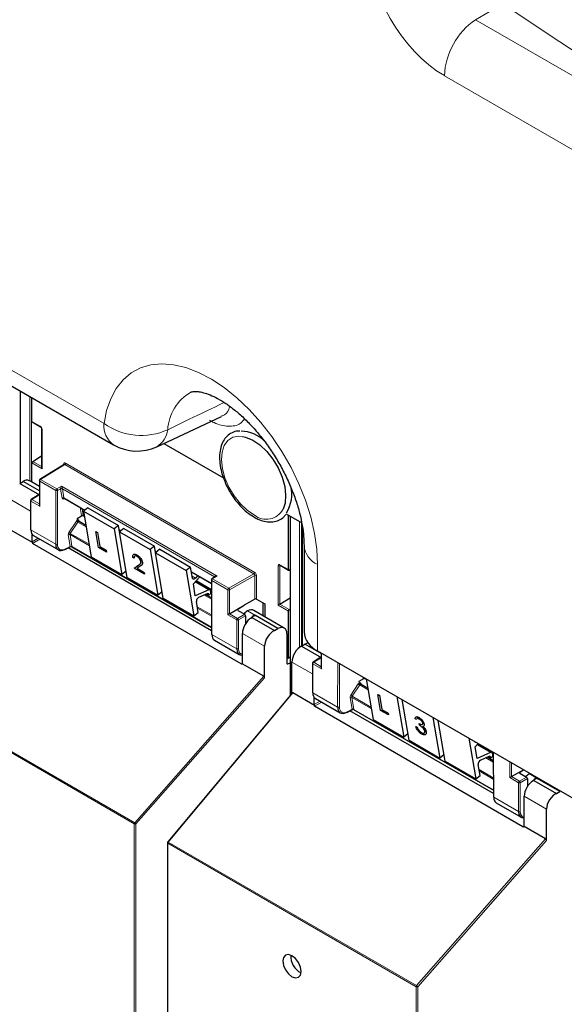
# Paper-space layout 'Blatt4' of a CAD drawing. Header units: millimetres. Extents: x 5 to 418, y 2 to 292.
# Tile 5 of 117: x 104 to 118, y 126 to 152. Entities that reach past the tile are written whole.
import ezdxf

# ---------------------------------------------------------------- set-up
doc = ezdxf.new("R2010")
doc.units = ezdxf.units.MM

psp = doc.layouts.new('Blatt4')

# ---------------------------------------------------------------- linework, layer by layer
at = {"color": 7, "linetype": 'Continuous', "lineweight": 18}
for p, q in [((116.504, 152.901), (115.771, 152.478)), ((115.771, 152.478), (133.364, 142.322)), ((132.526, 140.819), (114.933, 150.975)), ((92.644, 149.225), (105.79, 141.636)), ((103.55, 142.507), (103.55, 140.046)), ((103.799, 140.091), (103.799, 142.363)), ((103.846, 142.336), (103.846, 140.064)), ((103.852, 141.696), (104.078, 141.565)), ((104.125, 141.484), (104.125, 140.424)), ((103.875, 140.622), (104.115, 140.483)), ((104.125, 140.424), (103.852, 140.582)), ((104.735, 140.534), (104.086, 140.132)), ((104.711, 140.531), (104.711, 140.547)), ((109.814, 137.602), (104.735, 140.534)), ((104.758, 140.574), (109.837, 137.642)), ((104.498, 139.84), (104.063, 140.092)), ((104.063, 140.092), (104.063, 139.421)), ((104.086, 140.132), (104.522, 139.881)), ((104.495, 138.396), (104.498, 139.84)), ((104.522, 139.881), (104.648, 139.954)), ((104.545, 139.84), (104.541, 138.396)), ((104.624, 139.886), (104.545, 139.84)), ((104.666, 139.635), (104.625, 139.878)), ((104.648, 139.954), (108.828, 137.541)), ((108.759, 137.522), (104.671, 139.882)), ((104.671, 139.882), (104.712, 139.64)), ((103.817, 139.287), (103.266, 139.606)), ((104.036, 139.713), (103.85, 139.598)), ((103.85, 139.598), (104.053, 139.481)), ((104.739, 139.617), (104.696, 139.611)), ((104.712, 139.64), (105.277, 139.313)), ((103.827, 139.557), (103.827, 138.781)), ((104.063, 139.421), (103.827, 139.557)), ((105.183, 139.169), (105.147, 139.381)), ((105.2, 139.351), (105.229, 139.173)), ((105.229, 139.173), (105.262, 139.154)), ((110.796, 139.144), (110.796, 134.347)), ((103.827, 138.781), (104.495, 138.396)), ((104.847, 138.713), (105.049, 139.017)), ((105.087, 138.991), (104.885, 138.687)), ((105.087, 138.991), (105.312, 138.861)), ((105.124, 139.028), (105.129, 139.002)), ((105.295, 138.906), (105.303, 138.91)), ((106.202, 138.78), (106.244, 138.755)), ((111.045, 135.629), (111.045, 139)), ((111.092, 138.973), (111.092, 135.657)), ((111.122, 138.842), (111.122, 135.675)), ((103.862, 138.465), (104.021, 138.557)), ((104.068, 138.53), (103.873, 138.417)), ((104.883, 138.339), (104.83, 138.652)), ((105.396, 138.357), (104.877, 138.657)), ((104.877, 138.657), (104.929, 138.343)), ((104.885, 138.687), (105.39, 138.395)), ((104.753, 138.269), (104.883, 138.339)), ((104.93, 138.335), (108.676, 136.172)), ((107.168, 138.222), (107.21, 138.198)), ((106.727, 137.842), (106.728, 137.843)), ((110.47, 136.761), (110.47, 137.821)), ((110.517, 137.848), (110.743, 137.718)), ((110.532, 137.828), (110.517, 137.821)), ((110.517, 137.821), (110.517, 136.788)), ((111.529, 137.85), (111.529, 135.537)), ((108.134, 137.664), (108.673, 137.353)), ((108.155, 137.541), (108.248, 137.488)), ((108.828, 137.541), (108.706, 137.465)), ((108.706, 137.465), (109.141, 137.214)), ((108.761, 137.511), (108.759, 137.522)), ((109.141, 137.214), (109.814, 137.602)), ((109.837, 137.561), (109.165, 137.173)), ((109.837, 136.923), (109.837, 137.561)), ((109.884, 137.561), (109.884, 136.923)), ((108.238, 137.386), (108.602, 137.177)), ((108.267, 137.419), (108.674, 137.185)), ((108.683, 137.425), (108.687, 135.976)), ((109.118, 137.173), (108.683, 137.425)), ((108.473, 137.036), (108.674, 136.92)), ((108.558, 137.075), (108.59, 137.057)), ((108.674, 137.097), (108.661, 137.105)), ((109.118, 136.503), (109.118, 137.173)), ((109.165, 137.173), (109.165, 136.53)), ((108.293, 136.719), (108.675, 136.498)), ((108.676, 136.463), (108.299, 136.681)), ((110.055, 136.48), (110.055, 136.824)), ((110.743, 136.603), (110.47, 136.761)), ((110.516, 136.788), (110.765, 136.644)), ((109.354, 136.367), (109.118, 136.503)), ((109.165, 136.53), (109.377, 136.407)), ((109.377, 136.407), (109.569, 136.518)), ((109.388, 136.65), (109.388, 136.623)), ((109.593, 136.477), (109.401, 136.366)), ((109.643, 136.605), (109.855, 136.482)), ((109.354, 135.591), (109.354, 136.367)), ((109.401, 136.366), (109.401, 135.59)), ((108.687, 135.976), (109.354, 135.591)), ((110.103, 135.659), (109.508, 136.003)), ((110.743, 135.351), (110.786, 135.377)), ((111.608, 135.342), (111.422, 135.227)), ((111.635, 135.476), (111.635, 135.05)), ((109.472, 135.185), (109.508, 135.207)), ((110.703, 135.198), (110.726, 135.184)), ((111.389, 134.916), (110.838, 135.234)), ((111.399, 135.186), (111.399, 134.41)), ((111.635, 135.05), (111.399, 135.186)), ((111.422, 135.227), (111.625, 135.11)), ((112.066, 134.025), (112.069, 135.225)), ((112.116, 135.198), (112.113, 134.025)), ((106.616, 130.921), (110.08, 134.856)), ((110.103, 134.812), (106.649, 130.889)), ((112.755, 134.798), (112.749, 134.833)), ((112.801, 134.803), (112.801, 134.802)), ((106.603, 130.889), (99.932, 134.741)), ((99.944, 134.772), (106.616, 130.921)), ((112.418, 134.342), (112.62, 134.646)), ((112.659, 134.619), (112.457, 134.316)), ((112.659, 134.619), (112.883, 134.49)), ((112.696, 134.657), (112.7, 134.631)), ((112.801, 134.802), (112.834, 134.783)), ((112.867, 134.534), (112.875, 134.539)), ((110.862, 134.404), (107.516, 130.401)), ((111.399, 134.41), (112.066, 134.025)), ((112.454, 133.968), (112.402, 134.281)), ((112.968, 133.986), (112.448, 134.286)), ((112.448, 134.286), (112.501, 133.972)), ((112.457, 134.316), (112.961, 134.024)), ((111.434, 134.094), (111.592, 134.186)), ((111.64, 134.159), (111.445, 134.046)), ((112.324, 133.898), (112.454, 133.968)), ((112.501, 133.963), (116.248, 131.801)), ((115.81, 133.015), (116.173, 132.806)), ((115.839, 133.048), (116.245, 132.814)), ((116.13, 132.704), (116.162, 132.685)), ((116.246, 132.726), (116.232, 132.734)), ((116.255, 132.809), (116.258, 131.605)), ((116.045, 132.665), (116.246, 132.549)), ((116.69, 132.132), (116.69, 132.557)), ((116.737, 132.53), (116.737, 132.159)), ((115.864, 132.348), (116.247, 132.127)), ((116.247, 132.092), (115.871, 132.31)), ((116.96, 132.279), (116.96, 132.252)), ((117.215, 132.234), (117.427, 132.111)), ((116.926, 131.996), (116.69, 132.132)), ((116.737, 132.159), (116.949, 132.036)), ((116.926, 131.22), (116.926, 131.996)), ((116.949, 132.036), (117.141, 132.147)), ((117.165, 132.106), (116.972, 131.995)), ((116.972, 131.995), (116.972, 131.219)), ((117.675, 131.288), (117.079, 131.631)), ((116.258, 131.605), (116.926, 131.22)), ((106.603, 112.997), (106.603, 130.889)), ((106.649, 130.889), (106.649, 112.998)), ((117.043, 130.814), (117.079, 130.836)), ((114.174, 126.518), (107.503, 130.37)), ((107.503, 130.37), (107.503, 112.478)), ((107.516, 130.401), (114.187, 126.55)), ((114.187, 126.55), (117.652, 130.485)), ((117.675, 130.441), (114.221, 126.518)), ((114.174, 108.626), (114.174, 126.518)), ((114.221, 126.518), (114.221, 108.627))]:
    psp.add_line(p, q, dxfattribs=at)
at = {"color": 7, "linetype": 'Continuous', "lineweight": 25}
for p, q in [((92.903, 148.653), (106.049, 141.064)), ((103.54, 142.512), (103.54, 140.04)), ((103.852, 141.696), (103.852, 142.332)), ((103.859, 141.681), (104.085, 141.55)), ((107.208, 141.013), (108.945, 141.827)), ((104.115, 141.497), (104.115, 140.457)), ((107.401, 141.104), (109, 140.181)), ((103.875, 140.622), (104.115, 140.77)), ((103.852, 140.061), (103.852, 140.582)), ((104.718, 140.535), (104.069, 140.134)), ((104.053, 139.944), (103.778, 140.104)), ((104.053, 140.105), (104.053, 139.454)), ((103.525, 140.03), (103.614, 140.085)), ((103.525, 140.03), (104.053, 139.725)), ((104.053, 139.832), (103.614, 140.085)), ((103.817, 139.571), (103.817, 138.795)), ((104.019, 139.714), (103.833, 139.599)), ((104.053, 139.703), (104.036, 139.713)), ((104.719, 139.629), (105.272, 139.309)), ((105.357, 139.375), (105.241, 139.285)), ((105.357, 139.375), (106.182, 138.899)), ((105.189, 139.154), (105.066, 139.083)), ((105.066, 139.083), (105.073, 139.042)), ((105.073, 139.042), (105.073, 139.042)), ((105.236, 139.163), (105.264, 139.146)), ((105.241, 139.285), (105.445, 138.063)), ((105.241, 139.285), (106.066, 138.808)), ((110.679, 139.212), (111.1, 138.969)), ((110.743, 137.718), (110.743, 139.174)), ((110.786, 139.15), (110.786, 134.336)), ((103.87, 138.441), (103.29, 138.775)), ((105.305, 138.9), (105.119, 139.007)), ((106.182, 138.899), (106.066, 138.808)), ((106.066, 138.808), (106.27, 137.586)), ((106.21, 138.729), (106.182, 138.899)), ((106.203, 138.772), (106.238, 138.751)), ((106.323, 138.817), (106.207, 138.727)), ((106.323, 138.817), (107.148, 138.341)), ((111.112, 138.912), (111.112, 135.669)), ((103.862, 138.465), (103.862, 138.658)), ((103.895, 138.629), (104.564, 138.243)), ((105.571, 138.736), (105.572, 138.737)), ((105.643, 138.308), (105.571, 138.736)), ((105.571, 138.736), (105.614, 138.711)), ((105.572, 138.737), (105.615, 138.712)), ((105.614, 138.711), (105.615, 138.712)), ((105.614, 138.711), (105.677, 138.333)), ((105.615, 138.712), (105.678, 138.334)), ((106.207, 138.727), (107.032, 138.251)), ((106.412, 137.505), (106.207, 138.727)), ((109.472, 135.185), (103.873, 138.417)), ((104.745, 138.254), (104.89, 138.332)), ((108.677, 136.074), (104.826, 138.297)), ((104.923, 138.331), (108.676, 136.165)), ((105.857, 138.184), (105.643, 138.308)), ((105.677, 138.333), (105.678, 138.334)), ((105.677, 138.333), (105.848, 138.234)), ((105.678, 138.334), (105.85, 138.235)), ((107.148, 138.341), (107.032, 138.251)), ((107.032, 138.251), (107.237, 137.029)), ((107.176, 138.171), (107.148, 138.341)), ((107.289, 138.26), (107.173, 138.169)), ((107.289, 138.26), (108.114, 137.783)), ((111.163, 138.361), (111.163, 136.047)), ((105.445, 138.063), (106.27, 137.586)), ((105.848, 138.234), (105.85, 138.235)), ((105.848, 138.234), (105.857, 138.184)), ((105.85, 138.235), (105.858, 138.185)), ((105.857, 138.184), (105.858, 138.185)), ((106.6, 138.023), (106.563, 138.045)), ((106.6, 138.023), (106.601, 138.024)), ((106.673, 138.109), (106.674, 138.11)), ((107.169, 138.214), (107.205, 138.194)), ((107.173, 138.169), (107.998, 137.693)), ((107.378, 136.947), (107.173, 138.169)), ((106.596, 137.758), (106.727, 137.842)), ((106.877, 137.596), (106.596, 137.758)), ((106.596, 137.758), (106.597, 137.758)), ((106.597, 137.758), (106.728, 137.843)), ((106.761, 137.805), (106.677, 137.75)), ((106.677, 137.75), (106.869, 137.64)), ((106.679, 137.751), (106.87, 137.641)), ((106.727, 137.842), (106.751, 137.86)), ((106.728, 137.843), (106.752, 137.861)), ((106.819, 137.91), (106.82, 137.911)), ((108.114, 137.783), (107.998, 137.693)), ((108.164, 137.489), (108.114, 137.783)), ((110.524, 137.833), (110.75, 137.702)), ((110.786, 137.715), (110.765, 137.704)), ((106.383, 137.675), (106.27, 137.586)), ((106.412, 137.505), (107.237, 137.029)), ((106.869, 137.64), (106.87, 137.641)), ((106.869, 137.64), (106.877, 137.596)), ((106.87, 137.641), (106.878, 137.597)), ((106.877, 137.596), (106.878, 137.597)), ((107.998, 137.693), (108.203, 136.471)), ((108.136, 137.656), (108.673, 137.346)), ((108.19, 137.331), (108.361, 137.526)), ((108.308, 137.557), (108.248, 137.488)), ((108.778, 137.522), (108.689, 137.467)), ((108.243, 137.013), (108.19, 137.331)), ((108.637, 137.178), (108.251, 137.401)), ((108.263, 137.415), (108.674, 137.178)), ((108.673, 137.438), (108.677, 135.99)), ((107.35, 137.117), (107.237, 137.029)), ((107.378, 136.947), (108.203, 136.471)), ((108.602, 137.177), (108.243, 137.013)), ((108.334, 136.973), (108.585, 137.087)), ((108.674, 136.955), (108.507, 137.051)), ((108.548, 137.07), (108.6, 137.04)), ((108.585, 137.087), (108.59, 137.057)), ((108.66, 137.111), (108.653, 137.151)), ((108.674, 137.108), (108.659, 137.117)), ((109.837, 136.923), (109.559, 136.759)), ((109.884, 136.923), (110.11, 136.793)), ((110.517, 136.788), (110.786, 136.954)), ((108.319, 136.561), (108.27, 136.856)), ((109.165, 136.53), (109.559, 136.757)), ((109.388, 136.65), (109.559, 136.757)), ((109.559, 136.759), (109.559, 136.757)), ((110.064, 136.474), (110.064, 136.819)), ((110.11, 136.793), (110.11, 136.448)), ((110.765, 136.644), (110.786, 136.658)), ((108.203, 136.471), (108.319, 136.561)), ((109.389, 136.622), (109.569, 136.518)), ((109.593, 136.477), (109.593, 136.265)), ((109.765, 136.428), (109.749, 136.419)), ((109.765, 136.428), (110.371, 136.078)), ((110.633, 136.146), (109.812, 136.62)), ((109.823, 136.491), (109.847, 136.477)), ((109.847, 136.477), (109.855, 136.482)), ((110.463, 136.131), (109.855, 136.482)), ((110.743, 135.351), (110.743, 136.603)), ((110.371, 136.078), (110.463, 136.131)), ((109.508, 135.206), (109.508, 136.003)), ((110.703, 135.993), (110.703, 135.198)), ((108.755, 135.824), (109.424, 135.437)), ((110.103, 134.812), (110.103, 135.659)), ((111.097, 135.659), (111.186, 135.714)), ((111.097, 135.659), (111.625, 135.354)), ((111.625, 135.461), (111.186, 135.714)), ((110.72, 135.337), (110.703, 135.347)), ((110.737, 135.335), (110.786, 135.366)), ((111.591, 135.343), (111.405, 135.228)), ((111.529, 135.537), (127.209, 126.485)), ((111.625, 135.332), (111.608, 135.342)), ((111.625, 135.482), (111.625, 135.083)), ((110.08, 134.856), (109.5, 135.19)), ((110.726, 135.184), (110.786, 135.217)), ((110.838, 134.398), (110.838, 135.234)), ((111.389, 135.2), (111.389, 134.424)), ((112.761, 134.783), (112.638, 134.712)), ((112.638, 134.712), (112.644, 134.671)), ((112.644, 134.671), (112.644, 134.671)), ((112.877, 134.529), (112.69, 134.636)), ((112.808, 134.791), (112.836, 134.775)), ((112.834, 134.783), (113.017, 133.692)), ((110.843, 134.403), (107.501, 130.405)), ((111.441, 134.07), (110.862, 134.404)), ((111.434, 134.094), (111.434, 134.287)), ((113.143, 134.365), (113.144, 134.366)), ((113.214, 133.937), (113.143, 134.365)), ((113.143, 134.365), (113.186, 134.34)), ((113.144, 134.366), (113.187, 134.341)), ((113.186, 134.34), (113.187, 134.341)), ((113.186, 134.34), (113.249, 133.962)), ((113.187, 134.341), (113.25, 133.963)), ((113.659, 134.307), (113.842, 133.215)), ((117.043, 130.814), (111.445, 134.046)), ((111.467, 134.258), (112.136, 133.872)), ((113.983, 133.134), (113.801, 134.226)), ((112.317, 133.883), (112.462, 133.961)), ((116.248, 131.703), (112.397, 133.926)), ((112.495, 133.96), (116.248, 131.794)), ((113.429, 133.813), (113.214, 133.937)), ((113.249, 133.962), (113.25, 133.963)), ((113.249, 133.962), (113.42, 133.863)), ((113.25, 133.963), (113.421, 133.864)), ((113.42, 133.863), (113.421, 133.864)), ((113.42, 133.863), (113.429, 133.813)), ((113.421, 133.864), (113.43, 133.814)), ((113.429, 133.813), (113.43, 133.814)), ((114.25, 133.749), (114.251, 133.75)), ((114.626, 133.749), (114.808, 132.657)), ((113.017, 133.692), (113.842, 133.215)), ((114.182, 133.688), (114.145, 133.71)), ((114.165, 133.505), (114.166, 133.506)), ((114.165, 133.505), (114.202, 133.484)), ((114.166, 133.506), (114.203, 133.485)), ((114.182, 133.688), (114.183, 133.689)), ((114.202, 133.484), (114.203, 133.485)), ((114.265, 133.537), (114.258, 133.581)), ((114.258, 133.581), (114.259, 133.581)), ((114.389, 133.568), (114.39, 133.569)), ((114.95, 132.576), (114.767, 133.668)), ((113.955, 133.304), (113.842, 133.215)), ((114.244, 133.406), (114.245, 133.407)), ((114.317, 133.343), (114.318, 133.344)), ((114.406, 133.445), (114.407, 133.446)), ((114.443, 133.355), (114.445, 133.356)), ((113.983, 133.134), (114.808, 132.657)), ((115.592, 133.191), (115.775, 132.1)), ((115.762, 132.96), (115.839, 133.049)), ((115.815, 132.642), (115.762, 132.96)), ((116.209, 132.807), (115.823, 133.03)), ((115.835, 133.044), (116.245, 132.807)), ((114.921, 132.746), (114.808, 132.657)), ((116.173, 132.806), (115.815, 132.642)), ((115.906, 132.602), (116.157, 132.716)), ((116.12, 132.699), (116.172, 132.669)), ((116.157, 132.716), (116.162, 132.685)), ((116.232, 132.74), (116.225, 132.78)), ((116.246, 132.737), (116.231, 132.746)), ((116.245, 132.814), (116.249, 131.618)), ((114.95, 132.576), (115.775, 132.1)), ((115.891, 132.19), (115.841, 132.485)), ((116.246, 132.584), (116.079, 132.68)), ((115.775, 132.1), (115.891, 132.19)), ((116.737, 132.159), (117.059, 132.345)), ((116.96, 132.279), (117.062, 132.343)), ((116.961, 132.251), (117.141, 132.147)), ((117.165, 132.106), (117.165, 131.894)), ((117.336, 132.057), (117.321, 132.048)), ((117.336, 132.057), (117.943, 131.707)), ((117.395, 132.12), (117.419, 132.106)), ((117.419, 132.106), (117.427, 132.111)), ((118.035, 131.76), (117.427, 132.111)), ((117.079, 130.835), (117.079, 131.631)), ((117.943, 131.707), (118.035, 131.76)), ((116.327, 131.453), (116.996, 131.066)), ((117.675, 130.441), (117.675, 131.288)), ((117.652, 130.485), (117.072, 130.819)), ((107.494, 130.383), (107.494, 112.491))]:
    psp.add_line(p, q, dxfattribs=at)
at = {"color": 7, "linetype": 'Continuous', "lineweight": 18, "flags": 128}
for points in [[(105.79, 141.636), (105.859, 141.988), (105.969, 142.303), (106.117, 142.578), (106.301, 142.81), (106.519, 142.994), (106.768, 143.128), (107.044, 143.21), (107.342, 143.239), (107.659, 143.215), (107.991, 143.137), (108.332, 143.007), (108.677, 142.827), (109.022, 142.6), (109.362, 142.328), (109.691, 142.015), (110.005, 141.667), (110.3, 141.288), (110.571, 140.883), (110.814, 140.459), (111.026, 140.021), (111.203, 139.576), (111.344, 139.13), (111.447, 138.689), (111.509, 138.261), (111.529, 137.85)], [(109.828, 139.179), (109.635, 139.31), (109.452, 139.484), (109.286, 139.694), (109.146, 139.929), (109.039, 140.176), (108.971, 140.424), (108.945, 140.66), (108.962, 140.872), (109.022, 141.05), (109.12, 141.185), (109.254, 141.269), (109.415, 141.3), (109.512, 141.292)], [(107.501, 130.405), (107.502, 130.405), (107.505, 130.405), (107.508, 130.405), (107.512, 130.403), (107.516, 130.401)]]:
    psp.add_lwpolyline(points, dxfattribs=at)
at = {"color": 7, "linetype": 'Continuous', "lineweight": 25, "flags": 128}
for points in [[(109.512, 141.292), (109.595, 141.274), (109.787, 141.194), (109.979, 141.063), (110.163, 140.888), (110.329, 140.679), (110.468, 140.444), (110.575, 140.197), (110.643, 139.949), (110.669, 139.713), (110.652, 139.5), (110.599, 139.334)], [(108.248, 137.488), (108.235, 137.475), (108.221, 137.466), (108.208, 137.46), (108.195, 137.458), (108.184, 137.46), (108.174, 137.466), (108.168, 137.476), (108.164, 137.489)], [(108.59, 137.057), (108.595, 137.045), (108.605, 137.039), (108.618, 137.039), (108.631, 137.047), (108.644, 137.06), (108.654, 137.077), (108.66, 137.095), (108.66, 137.111)], [(116.162, 132.685), (116.167, 132.673), (116.177, 132.667), (116.189, 132.668), (116.203, 132.676), (116.216, 132.689), (116.226, 132.706), (116.232, 132.724), (116.232, 132.74)], [(110.839, 127.35), (110.746, 127.383), (110.667, 127.367), (110.614, 127.307), (110.596, 127.21), (110.614, 127.092), (110.667, 126.97), (110.746, 126.863), (110.839, 126.788), (110.932, 126.756), (111.011, 126.771), (111.064, 126.832), (111.082, 126.929), (111.064, 127.047), (111.011, 127.169), (110.932, 127.275), (110.839, 127.35)]]:
    psp.add_lwpolyline(points, dxfattribs=at)
at = {"color": 7, "linetype": 'Continuous', "lineweight": 18}
for centre, radius, start, end in [((116.866, 150.883), 1.935, 124.4666, 177.2658), ((108.746, 141.4), 1.247, 120.0161, 176.7416), ((104.094, 141.563), 0.0161, 172.9606, 235.6794), ((104.132, 141.499), 0.0169, 186.7025, 245.4816), ((106.406, 141.57), 0.62, 173.888, 234.7998), ((106.791, 143.054), 1.735, 234.7813, 294.168), ((106.92, 141.525), 0.584, 299.215, 354.7003), ((104.703, 140.531), 0.0182, 19.2634, 64.3043), ((104.707, 140.577), 0.0514, 303.2297, 357.3477), ((104.069, 140.106), 0.016, 184.1293, 247.1908), ((104.114, 140.089), 0.0514, 123.2297, 177.3477), ((104.076, 140.119), 0.0162, 53.4892, 117.3259), ((104.55, 139.838), 0.0514, 123.2297, 177.3477), ((104.522, 139.886), 0.0512, 242.4759, 296.7416), ((104.492, 139.837), 0.0528, 3.4149, 56.4832), ((104.648, 139.841), 0.0504, 62.6429, 117.9178), ((104.652, 139.842), 0.0449, 63.9209, 126.4321), ((103.833, 139.572), 0.016, 184.1293, 247.1908), ((103.878, 139.555), 0.0514, 123.2297, 177.3477), ((103.841, 139.585), 0.0162, 53.4892, 117.3259), ((104.692, 139.599), 0.0449, 63.9209, 126.4321), ((104.72, 139.607), 0.0238, 102.175, 169.771), ((110.148, 139.581), 0.514, 231.5151, 331.2669), ((105.21, 139.133), 0.0449, 63.9209, 126.4321), ((105.306, 139.355), 0.425, 232.6804, 238.9253), ((105.136, 139.011), 0.0204, 123.7902, 182.0212), ((104.857, 138.616), 0.0449, 63.9209, 126.4321), ((105.104, 139.051), 0.425, 232.6804, 238.9253), ((104.518, 138.441), 0.0512, 242.4759, 296.7416), ((104.736, 138.268), 0.0167, 303.6026, 5.3504), ((104.909, 138.303), 0.0449, 63.9209, 126.4321), ((104.906, 138.301), 0.0408, 54.9274, 123.3475), ((111.781, 138.417), 0.62, 185.4968, 246.09), ((110.494, 137.866), 0.0514, 242.6565, 296.7662), ((110.534, 137.846), 0.0165, 173.888, 234.7998), ((108.734, 137.422), 0.0514, 123.2297, 177.3477), ((108.696, 137.452), 0.0167, 54.4655, 116.3558), ((108.751, 137.51), 0.018, 17.5405, 64.455), ((108.749, 137.504), 0.0203, 30.4838, 61.6846), ((109.786, 137.645), 0.0514, 303.2297, 357.3477), ((109.86, 137.515), 0.0514, 62.6565, 116.7662), ((108.689, 137.44), 0.0164, 185.2459, 246.429), ((109.17, 137.171), 0.0514, 123.2297, 177.3477), ((109.112, 137.17), 0.0529, 3.5222, 56.4778), ((109.142, 137.219), 0.0514, 242.6565, 296.7662), ((109.405, 136.364), 0.0514, 123.2297, 177.3477), ((109.348, 136.363), 0.0529, 3.5222, 56.4778), ((109.378, 136.412), 0.0514, 242.6565, 296.7662), ((109.378, 135.636), 0.0514, 242.6565, 296.7662), ((111.405, 135.201), 0.016, 184.1293, 247.1908), ((111.45, 135.184), 0.0514, 123.2297, 177.3477), ((111.412, 135.214), 0.0162, 53.4892, 117.3259), ((112.781, 134.762), 0.0449, 63.9209, 126.4321), ((112.878, 134.984), 0.425, 232.6804, 238.9253), ((112.707, 134.64), 0.0204, 123.7902, 182.0212), ((112.429, 134.245), 0.0449, 63.9209, 126.4321), ((112.676, 134.68), 0.425, 232.6804, 238.9253), ((112.09, 134.07), 0.0512, 242.4759, 296.7416), ((112.308, 133.897), 0.0167, 303.6026, 5.3504), ((112.481, 133.932), 0.0449, 63.9209, 126.4321), ((112.478, 133.93), 0.0408, 54.9274, 123.3475), ((116.977, 131.993), 0.0514, 123.2297, 177.3477), ((116.949, 132.041), 0.0514, 242.6565, 296.7662), ((116.92, 131.992), 0.0529, 3.5222, 56.4778), ((116.949, 131.265), 0.0514, 242.6565, 296.7662), ((106.654, 130.887), 0.0515, 138.52, 177.2636), ((106.626, 130.935), 0.0514, 242.6565, 296.7662), ((106.558, 130.826), 0.112, 34.6783, 58.7001), ((107.51, 130.385), 0.0165, 185.0787, 246.2415), ((107.555, 130.367), 0.0515, 138.52, 177.2636), ((114.226, 126.516), 0.0515, 138.52, 177.2636), ((114.198, 126.564), 0.0514, 242.6565, 296.7662), ((114.129, 126.454), 0.112, 34.6783, 58.7001)]:
    psp.add_arc(centre, radius, start, end, dxfattribs=at)
at = {"color": 7, "linetype": 'Continuous', "lineweight": 25}
for centre, radius, start, end in [((109.436, 140.449), 0.984, 46.4583, 87.9889), ((106.674, 142.147), 1.25, 240.0027, 295.1373), ((104.086, 140.105), 0.0333, 121.7291, 180), ((109.899, 139.731), 0.935, 328.169, 14.0235), ((103.851, 139.571), 0.0333, 121.7291, 180), ((103.833, 138.796), 0.016, 184.1293, 247.1908), ((104.739, 138.269), 0.0165, 233.6157, 292.9576), ((108.706, 137.438), 0.0333, 121.7318, 180.1525), ((108.62, 137.148), 0.0339, 4.7698, 122.1417), ((108.392, 136.865), 0.122, 118.1691, 184.1411), ((108.693, 135.991), 0.0164, 185.2459, 246.429), ((111.764, 136.092), 0.603, 184.2707, 247.0494), ((111.422, 135.2), 0.0333, 121.7291, 180), ((111.405, 134.425), 0.016, 184.1293, 247.1908), ((112.311, 133.898), 0.0165, 233.6157, 292.9576), ((115.768, 133.118), 0.0312, 199.5859, 279.1095), ((116.191, 132.777), 0.0339, 4.7698, 122.1417), ((115.963, 132.494), 0.122, 118.1691, 184.1411), ((116.265, 131.62), 0.0164, 185.2459, 246.429), ((107.527, 130.383), 0.0333, 140.1152, 180), ((111.3, 127.336), 0.495, 176.4112, 243.5834)]:
    psp.add_arc(centre, radius, start, end, dxfattribs=at)
at = {"color": 7, "linetype": 'Continuous', "lineweight": 18}
for centre, major_axis, ratio, start_param, end_param in [((114.939, 153.357), (-1.458, 2.526), 0.578965, 0.786849, 2.354907), ((243.629, 224.36), (166.595, 8.047), 0.60688, 3.82384, 3.966971), ((243.676, 223.368), (167.846, 8.044), 0.606667, 3.824081, 3.971771), ((104.078, 141.511), (-0.0333, 0.0578), 0.577908, 3.92875, 5.498633), ((104.758, 140.52), (-0.0333, 0.0578), 0.577206, 5.498021, 7.068512), ((104.735, 140.506), (-0.0158, 0.0294), 0.576503, 5.515406, 6.31802), ((104.648, 139.927), (0.0211, 0.0489), 0.234251, 1.089993, 2.663561), ((104.672, 139.913), (0.0344, 0.0571), 0.585558, 2.386902, 2.54121), ((104.648, 139.927), (-0.0202, 0.0487), 0.214465, 3.634049, 5.207618), ((104.695, 139.899), (0.0177, 0.0283), 0.593469, 2.398065, 2.552372), ((104.713, 139.671), (0.0344, 0.0571), 0.585558, 2.54121, 3.588407), ((104.736, 139.657), (0.0177, 0.0283), 0.593469, 2.552372, 3.163319), ((105.079, 138.992), (0.0344, 0.0571), 0.585558, 0.939456, 1.494012), ((105.079, 138.991), (0.0323, 0.0583), 0.568962, 5.662266, 7.184369), ((105.23, 139.205), (0.0344, 0.0571), 0.585558, 2.54121, 2.90933), ((105.253, 139.191), (0.0177, 0.0283), 0.593469, 2.552372, 3.163319), ((105.103, 138.978), (0.0177, 0.0283), 0.593469, 0.941753, 1.505175), ((105.103, 138.978), (0.0157, 0.0294), 0.560319, 6.263818, 7.183844), ((104.877, 138.688), (0.0344, 0.0571), 0.585558, 1.494012, 2.54121), ((104.901, 138.674), (0.0177, 0.0283), 0.593469, 1.505175, 2.552372), ((104.757, 138.516), (0.155, 0.257), 0.585558, 2.366677, 3.92002), ((104.859, 138.353), (-0.0241, 0.0247), 0.35216, 3.652218, 3.840823), ((104.907, 138.379), (0.0212, 0.0476), 0.236756, 2.827209, 3.438277), ((104.907, 138.379), (-0.0197, 0.0482), 0.23661, 2.84514, 3.456086), ((104.882, 138.371), (-0.0408, 0.0535), 0.467927, 3.678044, 3.866649), ((110.517, 137.794), (-0.0333, 0.0578), 0.576853, 5.499542, 7.069425), ((110.541, 137.807), (-0.0183, 0.028), 0.55464, 6.20273, 7.03952), ((108.828, 137.514), (0.0697, -0.0149), 0.370375, 1.655752, 3.22932), ((108.781, 137.541), (0.0157, 0.0294), 0.560319, 2.356971, 2.511278), ((108.828, 137.514), (0.0692, 0.017), 0.370371, 1.485914, 2.288556), ((109.813, 137.574), (-0.0167, 0.0289), 0.598058, 3.927226, 5.497718), ((109.837, 137.588), (-0.0333, 0.0577), 0.577557, 3.927224, 5.497716), ((109.617, 135.711), (0.154, 0.257), 0.587369, 2.36515, 3.406946), ((112.651, 134.621), (0.0344, 0.0571), 0.585558, 0.939456, 1.494012), ((112.65, 134.62), (0.0323, 0.0583), 0.568962, 5.662266, 7.184369), ((112.674, 134.607), (0.0177, 0.0283), 0.593469, 0.941753, 1.505175), ((112.674, 134.607), (0.0157, 0.0294), 0.560319, 6.263818, 7.183844), ((112.802, 134.834), (0.0344, 0.0571), 0.585558, 2.54121, 2.90933), ((112.825, 134.82), (0.0177, 0.0283), 0.593469, 2.552372, 3.163319), ((112.449, 134.317), (0.0344, 0.0571), 0.585558, 1.494012, 2.54121), ((112.472, 134.303), (0.0177, 0.0283), 0.593469, 1.505175, 2.552372), ((112.329, 134.145), (0.155, 0.257), 0.585558, 2.366677, 3.92002), ((112.43, 133.982), (-0.0241, 0.0247), 0.35216, 3.652218, 3.840823), ((112.479, 134.008), (0.0212, 0.0476), 0.236756, 2.827209, 3.438277), ((112.479, 134.008), (-0.0197, 0.0482), 0.23661, 2.84514, 3.456086), ((112.454, 134), (-0.0408, 0.0535), 0.467927, 3.678044, 3.866649), ((117.188, 131.34), (0.154, 0.257), 0.587369, 2.36515, 3.406946)]:
    psp.add_ellipse(centre, major_axis=major_axis, ratio=ratio, start_param=start_param, end_param=end_param, dxfattribs=at)
at = {"color": 7, "linetype": 'Continuous', "lineweight": 25}
for centre, major_axis, ratio, start_param, end_param in [((103.876, 141.709), (0.0171, 0.0286), 0.587369, 2.36515, 3.150629), ((103.876, 140.595), (0.0171, 0.0286), 0.587369, 0.846713, 2.36515), ((104.149, 140.438), (-0.0236, 0.0408), 0.577335, 0.785358, 1.570756), ((103.614, 139.813), (0.162, 0.291), 0.567218, 6.274758, 7.060075), ((104.036, 139.685), (-0.0167, 0.0289), 0.577206, 5.498021, 6.300635), ((104.086, 139.435), (-0.0236, 0.0408), 0.577335, 0.785358, 1.570756), ((104.059, 138.919), (0.163, 0.291), 0.568242, 2.348502, 3.133981), ((103.886, 138.452), (-0.0167, 0.0289), 0.577557, 0.785632, 1.615746), ((103.922, 138.472), (0.0505, 0.054), 0.359583, 2.484661, 3.225039), ((104.734, 138.53), (0.171, 0.286), 0.584752, 2.365594, 3.918937), ((110.766, 137.731), (0.0162, 0.0291), 0.567218, 2.347686, 3.866122), ((109.861, 136.909), (0.0333, 0.0008), 0.592198, 0.771607, 2.32495), ((110.494, 136.775), (0.0333, 0.0192), 0.00007, 0.837717, 2.356154), ((110.494, 136.802), (0.0333, 0.0016), 0.606667, 5.416362, 5.451269), ((109.142, 136.516), (0.0333, 0.0192), 0.00007, 0.802811, 2.356154), ((109.412, 136.637), (0.0333, 0.0005), 0.587275, 2.373339, 3.917956), ((109.739, 136.141), (0.162, 0.291), 0.567218, 0.735275, 2.347686), ((109.643, 136.333), (0.163, 0.291), 0.568242, 0.777706, 1.182052), ((109.569, 136.491), (-0.0167, 0.0289), 0.577557, 3.927224, 5.497716), ((109.643, 136.333), (0.171, 0.286), 0.586378, 0.008105, 0.793422), ((109.831, 136.224), (0.162, 0.291), 0.566193, 0.810986, 1.231268), ((109.855, 136.21), (0.162, 0.291), 0.567218, 0.77689, 0.811796), ((110.766, 136.617), (0.0162, 0.0291), 0.567218, 0.82925, 2.347686), ((110.463, 135.859), (0.171, 0.286), 0.587369, 5.506743, 7.077539), ((108.919, 136.114), (0.162, 0.291), 0.569814, 2.347111, 3.13259), ((110.343, 135.792), (0.171, 0.286), 0.587369, 0.678453, 2.36515), ((111.07, 135.373), (0.162, 0.291), 0.567218, 0.660989, 2.347686), ((111.186, 135.442), (0.162, 0.291), 0.567218, 0.373516, 0.77689), ((109.593, 135.725), (0.171, 0.286), 0.586378, 2.364218, 3.568607), ((110.72, 135.364), (-0.0167, 0.0289), 0.577206, 2.356428, 3.92692), ((111.608, 135.314), (-0.0167, 0.0289), 0.577206, 5.498021, 6.300635), ((109.519, 135.241), (0.0487, 0.0552), 0.363623, 3.214844, 3.955221), ((109.484, 135.22), (-0.0167, 0.0289), 0.577206, 3.096806, 3.92692), ((110.727, 135.212), (0.0171, 0.0286), 0.587369, 2.36515, 3.918493), ((111.658, 135.064), (-0.0236, 0.0408), 0.577335, 0.785358, 1.570756), ((110.08, 134.825), (-0.0146, 0.0323), 0.574256, 4.046328, 5.609201), ((110.862, 134.374), (-0.0148, 0.0325), 0.565458, 5.613623, 6.548363), ((111.631, 134.548), (0.163, 0.291), 0.568242, 2.348502, 3.133981), ((111.457, 134.081), (-0.0167, 0.0289), 0.577557, 0.785632, 1.615746), ((111.493, 134.101), (0.0505, 0.054), 0.359583, 2.484661, 3.225039), ((112.306, 134.159), (0.171, 0.286), 0.584752, 2.365594, 3.918937), ((116.984, 132.265), (0.0333, 0.0005), 0.587275, 2.373339, 3.917956), ((117.215, 131.962), (0.163, 0.291), 0.568242, 0.777706, 1.182052), ((116.714, 132.145), (0.0333, 0.0192), 0.00007, 0.802811, 2.356154), ((117.311, 131.77), (0.162, 0.291), 0.567218, 0.735275, 2.347686), ((117.141, 132.12), (-0.0167, 0.0289), 0.577557, 3.927224, 5.497716), ((117.403, 131.853), (0.162, 0.291), 0.566193, 0.810986, 1.231266), ((117.427, 131.839), (0.162, 0.291), 0.567218, 0.77689, 0.811796), ((117.915, 131.421), (0.171, 0.286), 0.587369, 0.678453, 2.36515), ((116.49, 131.743), (0.162, 0.291), 0.569814, 2.347111, 3.13259), ((117.165, 131.354), (0.171, 0.286), 0.586378, 2.364218, 3.568607), ((117.091, 130.87), (0.0487, 0.0552), 0.363623, 3.214844, 3.955221), ((117.056, 130.849), (-0.0167, 0.0289), 0.577206, 3.096806, 3.92692), ((117.651, 130.454), (-0.0146, 0.0323), 0.574256, 4.046328, 5.609201)]:
    psp.add_ellipse(centre, major_axis=major_axis, ratio=ratio, start_param=start_param, end_param=end_param, dxfattribs=at)
for points, knots in [([(108.122, 142.479), (108.13, 142.483), (108.147, 142.491), (108.209, 142.501), (108.311, 142.498), (108.453, 142.472), (108.634, 142.411), (108.84, 142.314), (109.065, 142.178), (109.303, 142.003), (109.547, 141.79), (109.792, 141.54), (110.031, 141.259), (110.257, 140.95), (110.467, 140.62), (110.654, 140.275), (110.815, 139.923), (110.948, 139.571), (111.049, 139.228), (111.118, 138.901), (111.157, 138.608), (111.161, 138.439), (111.163, 138.361)], [0, 0, 0, 0, 0.058392, 0.110339, 0.158145, 0.208645, 0.256952, 0.304816, 0.352876, 0.401478, 0.450749, 0.500667, 0.551137, 0.602026, 0.653186, 0.704466, 0.75569, 0.806675, 0.857272, 0.907341, 0.95677, 1, 1, 1, 1]), ([(104.085, 141.55), (104.087, 141.549), (104.091, 141.546), (104.099, 141.538), (104.107, 141.527), (104.112, 141.515), (104.115, 141.504), (104.115, 141.499), (104.115, 141.497)], [0, 0, 0, 0, 0.161224, 0.32474, 0.503515, 0.690992, 0.858324, 1, 1, 1, 1]), ([(109.438, 141.435), (109.408, 141.435), (109.318, 141.434), (109.189, 141.378), (109.06, 141.273), (108.967, 141.128), (108.909, 140.95), (108.888, 140.742), (108.906, 140.513), (108.961, 140.271), (109.052, 140.027), (109.173, 139.79), (109.322, 139.57), (109.492, 139.376), (109.668, 139.219), (109.787, 139.146), (109.843, 139.112)], [0, 0, 0, 0, 0.037901, 0.111761, 0.183666, 0.255268, 0.328296, 0.403168, 0.479003, 0.554948, 0.63076, 0.706474, 0.782186, 0.85799, 0.933992, 1, 1, 1, 1]), ([(104.721, 140.538), (104.721, 140.538), (104.722, 140.539), (104.72, 140.536), (104.719, 140.535), (104.718, 140.535)], [0, 0, 0, 0, 0.234585, 0.918463, 1, 1, 1, 1]), ([(104.715, 139.63), (104.715, 139.63), (104.716, 139.63), (104.718, 139.629), (104.719, 139.628)], [0, 0, 0, 0, 0.523722, 1, 1, 1, 1]), ([(105.073, 139.042), (105.073, 139.039), (105.075, 139.033), (105.08, 139.023), (105.086, 139.014), (105.093, 139.008), (105.097, 139.005), (105.099, 139.004), (105.099, 139.003)], [0, 0, 0, 0, 0.214711, 0.429422, 0.644123, 0.858848, 0.965995, 1, 1, 1, 1]), ([(105.232, 139.164), (105.23, 139.164), (105.22, 139.163), (105.204, 139.161), (105.194, 139.156), (105.189, 139.154)], [0, 0, 0, 0, 0.142295, 0.638048, 1, 1, 1, 1]), ([(105.232, 139.164), (105.232, 139.164), (105.232, 139.164), (105.234, 139.164), (105.235, 139.163), (105.236, 139.162)], [0, 0, 0, 0, 0.066112, 0.770891, 1, 1, 1, 1]), ([(109.843, 139.112), (109.877, 139.095), (109.976, 139.044), (110.139, 138.996), (110.324, 138.988), (110.489, 139.034), (110.61, 139.108), (110.66, 139.179), (110.677, 139.203)], [0, 0, 0, 0, 0.106595, 0.309226, 0.511216, 0.708608, 0.900053, 1, 1, 1, 1]), ([(105.119, 139.008), (105.118, 139.008), (105.116, 139.009), (105.115, 139.012), (105.115, 139.011), (105.115, 139.011)], [0, 0, 0, 0, 0.223305, 0.977467, 1, 1, 1, 1]), ([(104.892, 138.332), (104.894, 138.333), (104.899, 138.336), (104.91, 138.336), (104.918, 138.335), (104.921, 138.332), (104.921, 138.332)], [0, 0, 0, 0, 0.22684, 0.616821, 0.995683, 1, 1, 1, 1]), ([(106.563, 138.045), (106.562, 138.064), (106.559, 138.103), (106.587, 138.13), (106.627, 138.133), (106.658, 138.117), (106.673, 138.109)], [0, 0, 0, 0, 0.2800291, 0.5595146, 0.7796675, 1, 1, 1, 1]), ([(106.574, 138.108), (106.58, 138.116), (106.591, 138.133), (106.628, 138.133), (106.659, 138.118), (106.674, 138.11)], [0, 0, 0, 0, 0.30407, 0.651893, 1, 1, 1, 1]), ([(106.679, 138.067), (106.665, 138.073), (106.637, 138.087), (106.61, 138.078), (106.598, 138.055), (106.599, 138.034), (106.6, 138.023)], [0, 0, 0, 0, 0.279699, 0.558847, 0.779176, 1, 1, 1, 1]), ([(106.606, 138.064), (106.605, 138.061), (106.599, 138.051), (106.6, 138.035), (106.601, 138.024)], [0, 0, 0, 0, 0.322525, 1, 1, 1, 1]), ([(106.673, 138.109), (106.692, 138.097), (106.729, 138.072), (106.776, 138.014), (106.808, 137.957), (106.815, 137.926), (106.819, 137.91)], [0, 0, 0, 0, 0.27989, 0.559224, 0.779582, 1, 1, 1, 1]), ([(106.674, 138.11), (106.693, 138.098), (106.73, 138.073), (106.777, 138.015), (106.809, 137.958), (106.817, 137.927), (106.82, 137.911)], [0, 0, 0, 0, 0.27989, 0.559224, 0.779582, 1, 1, 1, 1]), ([(106.783, 137.928), (106.779, 137.943), (106.771, 137.971), (106.741, 138.014), (106.709, 138.047), (106.689, 138.06), (106.679, 138.067)], [0, 0, 0, 0, 0.279126, 0.558978, 0.77935, 1, 1, 1, 1]), ([(106.76, 137.867), (106.764, 137.87), (106.774, 137.877), (106.785, 137.896), (106.783, 137.917), (106.783, 137.928)], [0, 0, 0, 0, 0.254029, 0.627309, 1, 1, 1, 1]), ([(106.819, 137.91), (106.82, 137.894), (106.823, 137.862), (106.798, 137.83), (106.775, 137.815), (106.761, 137.805)], [0, 0, 0, 0, 0.279288, 0.559154, 1, 1, 1, 1]), ([(106.82, 137.911), (106.821, 137.895), (106.824, 137.863), (106.799, 137.831), (106.777, 137.815), (106.763, 137.806)], [0, 0, 0, 0, 0.279288, 0.559154, 1, 1, 1, 1]), ([(110.52, 137.835), (110.52, 137.835), (110.52, 137.835), (110.523, 137.833), (110.524, 137.833)], [0, 0, 0, 0, 0.59177, 1, 1, 1, 1]), ([(109.823, 136.491), (109.823, 136.491), (109.824, 136.491), (109.824, 136.491), (109.823, 136.49), (109.821, 136.486), (109.81, 136.473), (109.792, 136.452), (109.773, 136.436), (109.765, 136.428)], [0, 0, 0, 0, 0.001889, 0.004446, 0.011168, 0.040889, 0.158687, 0.629671, 1, 1, 1, 1]), ([(112.644, 134.671), (112.645, 134.668), (112.646, 134.662), (112.651, 134.652), (112.658, 134.643), (112.665, 134.637), (112.669, 134.634), (112.671, 134.633), (112.671, 134.632)], [0, 0, 0, 0, 0.214711, 0.429422, 0.644123, 0.858848, 0.965995, 1, 1, 1, 1]), ([(112.69, 134.637), (112.69, 134.637), (112.688, 134.638), (112.687, 134.641), (112.687, 134.64), (112.687, 134.64)], [0, 0, 0, 0, 0.223305, 0.977467, 1, 1, 1, 1]), ([(112.804, 134.792), (112.802, 134.792), (112.792, 134.792), (112.776, 134.79), (112.765, 134.785), (112.761, 134.783)], [0, 0, 0, 0, 0.142295, 0.638048, 1, 1, 1, 1]), ([(112.804, 134.793), (112.804, 134.793), (112.803, 134.793), (112.806, 134.793), (112.807, 134.792), (112.807, 134.791)], [0, 0, 0, 0, 0.066112, 0.770891, 1, 1, 1, 1]), ([(112.463, 133.961), (112.465, 133.962), (112.471, 133.965), (112.482, 133.965), (112.49, 133.964), (112.493, 133.961), (112.493, 133.961)], [0, 0, 0, 0, 0.22684, 0.616821, 0.995683, 1, 1, 1, 1]), ([(114.145, 133.71), (114.147, 133.724), (114.151, 133.751), (114.177, 133.769), (114.211, 133.768), (114.237, 133.755), (114.25, 133.749)], [0, 0, 0, 0, 0.280288, 0.55968, 0.779747, 1, 1, 1, 1]), ([(114.179, 133.765), (114.18, 133.766), (114.188, 133.772), (114.213, 133.768), (114.238, 133.756), (114.251, 133.75)], [0, 0, 0, 0, 0.061721, 0.530662, 1, 1, 1, 1]), ([(114.25, 133.749), (114.267, 133.737), (114.301, 133.714), (114.345, 133.664), (114.377, 133.612), (114.385, 133.582), (114.389, 133.568)], [0, 0, 0, 0, 0.280085, 0.559868, 0.780099, 1, 1, 1, 1]), ([(114.251, 133.75), (114.268, 133.738), (114.302, 133.715), (114.346, 133.664), (114.378, 133.613), (114.386, 133.583), (114.39, 133.569)], [0, 0, 0, 0, 0.280085, 0.5598683, 0.7800992, 1, 1, 1, 1]), ([(114.324, 133.3), (114.305, 133.312), (114.266, 133.337), (114.216, 133.396), (114.183, 133.454), (114.171, 133.488), (114.165, 133.505)], [0, 0, 0, 0, 0.279886, 0.558979, 0.779263, 1, 1, 1, 1]), ([(114.257, 133.704), (114.247, 133.71), (114.226, 133.72), (114.203, 133.721), (114.197, 133.71), (114.195, 133.707)], [0, 0, 0, 0, 0.396319, 0.791356, 1, 1, 1, 1]), ([(114.202, 133.484), (114.208, 133.469), (114.218, 133.443), (114.236, 133.417), (114.244, 133.406)], [0, 0, 0, 0, 0.560694, 1, 1, 1, 1]), ([(114.203, 133.485), (114.209, 133.47), (114.22, 133.444), (114.238, 133.418), (114.245, 133.407)], [0, 0, 0, 0, 0.560694, 1, 1, 1, 1]), ([(114.352, 133.589), (114.348, 133.602), (114.34, 133.627), (114.303, 133.673), (114.275, 133.692), (114.257, 133.704)], [0, 0, 0, 0, 0.278859, 0.560074, 1, 1, 1, 1]), ([(114.258, 133.581), (114.28, 133.569), (114.315, 133.552), (114.345, 133.558), (114.353, 133.572), (114.352, 133.584), (114.352, 133.589)], [0, 0, 0, 0, 0.499418, 0.749016, 0.874544, 1, 1, 1, 1]), ([(114.259, 133.581), (114.281, 133.571), (114.315, 133.555), (114.344, 133.557), (114.348, 133.566), (114.349, 133.567)], [0, 0, 0, 0, 0.632959, 0.949297, 1, 1, 1, 1]), ([(114.407, 133.373), (114.405, 133.381), (114.401, 133.396), (114.384, 133.431), (114.339, 133.49), (114.295, 133.518), (114.265, 133.537)], [0, 0, 0, 0, 0.125587, 0.251191, 0.500605, 1, 1, 1, 1]), ([(114.355, 133.508), (114.366, 133.497), (114.384, 133.478), (114.399, 133.455), (114.406, 133.445)], [0, 0, 0, 0, 0.559795, 1, 1, 1, 1]), ([(114.356, 133.509), (114.367, 133.498), (114.386, 133.479), (114.401, 133.456), (114.407, 133.446)], [0, 0, 0, 0, 0.559795, 1, 1, 1, 1]), ([(114.389, 133.568), (114.39, 133.559), (114.391, 133.54), (114.385, 133.52), (114.375, 133.517), (114.371, 133.515)], [0, 0, 0, 0, 0.3762335, 0.7521663, 1, 1, 1, 1]), ([(114.39, 133.569), (114.391, 133.56), (114.392, 133.541), (114.389, 133.524), (114.382, 133.521), (114.381, 133.521)], [0, 0, 0, 0, 0.467895, 0.935417, 1, 1, 1, 1]), ([(114.244, 133.406), (114.257, 133.391), (114.281, 133.365), (114.306, 133.35), (114.317, 133.343)], [0, 0, 0, 0, 0.558748, 1, 1, 1, 1]), ([(114.245, 133.407), (114.259, 133.392), (114.282, 133.366), (114.307, 133.351), (114.318, 133.344)], [0, 0, 0, 0, 0.558748, 1, 1, 1, 1]), ([(114.317, 133.343), (114.331, 133.336), (114.359, 133.321), (114.39, 133.324), (114.409, 133.34), (114.408, 133.362), (114.407, 133.373)], [0, 0, 0, 0, 0.2805991, 0.5601509, 0.7803026, 1, 1, 1, 1]), ([(114.318, 133.344), (114.332, 133.337), (114.36, 133.323), (114.392, 133.323), (114.402, 133.337), (114.406, 133.343)], [0, 0, 0, 0, 0.367202, 0.733033, 1, 1, 1, 1]), ([(114.443, 133.355), (114.444, 133.336), (114.445, 133.297), (114.414, 133.274), (114.371, 133.276), (114.34, 133.292), (114.324, 133.3)], [0, 0, 0, 0, 0.279304, 0.558838, 0.779277, 1, 1, 1, 1]), ([(114.406, 133.445), (114.416, 133.428), (114.434, 133.396), (114.441, 133.368), (114.443, 133.355)], [0, 0, 0, 0, 0.559419, 1, 1, 1, 1]), ([(114.407, 133.446), (114.417, 133.429), (114.435, 133.397), (114.442, 133.369), (114.445, 133.356)], [0, 0, 0, 0, 0.5594191, 1, 1, 1, 1]), ([(114.445, 133.356), (114.445, 133.336), (114.447, 133.299), (114.424, 133.287), (114.413, 133.281)], [0, 0, 0, 0, 0.529184, 1, 1, 1, 1]), ([(117.395, 132.12), (117.395, 132.12), (117.395, 132.12), (117.395, 132.12), (117.395, 132.119), (117.393, 132.115), (117.382, 132.102), (117.364, 132.081), (117.345, 132.064), (117.336, 132.057)], [0, 0, 0, 0, 0.001889, 0.004446, 0.011168, 0.040889, 0.158687, 0.629671, 1, 1, 1, 1])]:
    psp.add_open_spline(points, degree=3, knots=knots, dxfattribs=at)
at = {"color": 7, "linetype": 'Continuous', "lineweight": 18}
for points, knots in [([(107.501, 141.471), (107.694, 141.564), (108.199, 141.808), (108.704, 142.051), (109.017, 142.202)], [0, 0, 0, 0, 0.3812452, 1, 1, 1, 1]), ([(108.941, 141.837), (108.951, 141.839), (109.042, 141.858), (109.126, 141.952), (109.157, 142.074), (109.164, 142.1)], [0, 0, 0, 0, 0.08585, 0.798326, 1, 1, 1, 1]), ([(109.568, 141.763), (109.531, 141.718), (109.423, 141.587), (109.134, 141.543), (108.838, 141.61), (108.665, 141.704), (108.623, 141.727)], [0, 0, 0, 0, 0.180502, 0.534536, 0.888464, 1, 1, 1, 1])]:
    psp.add_open_spline(points, degree=3, knots=knots, dxfattribs=at)

doc.saveas('drawing.dxf')
